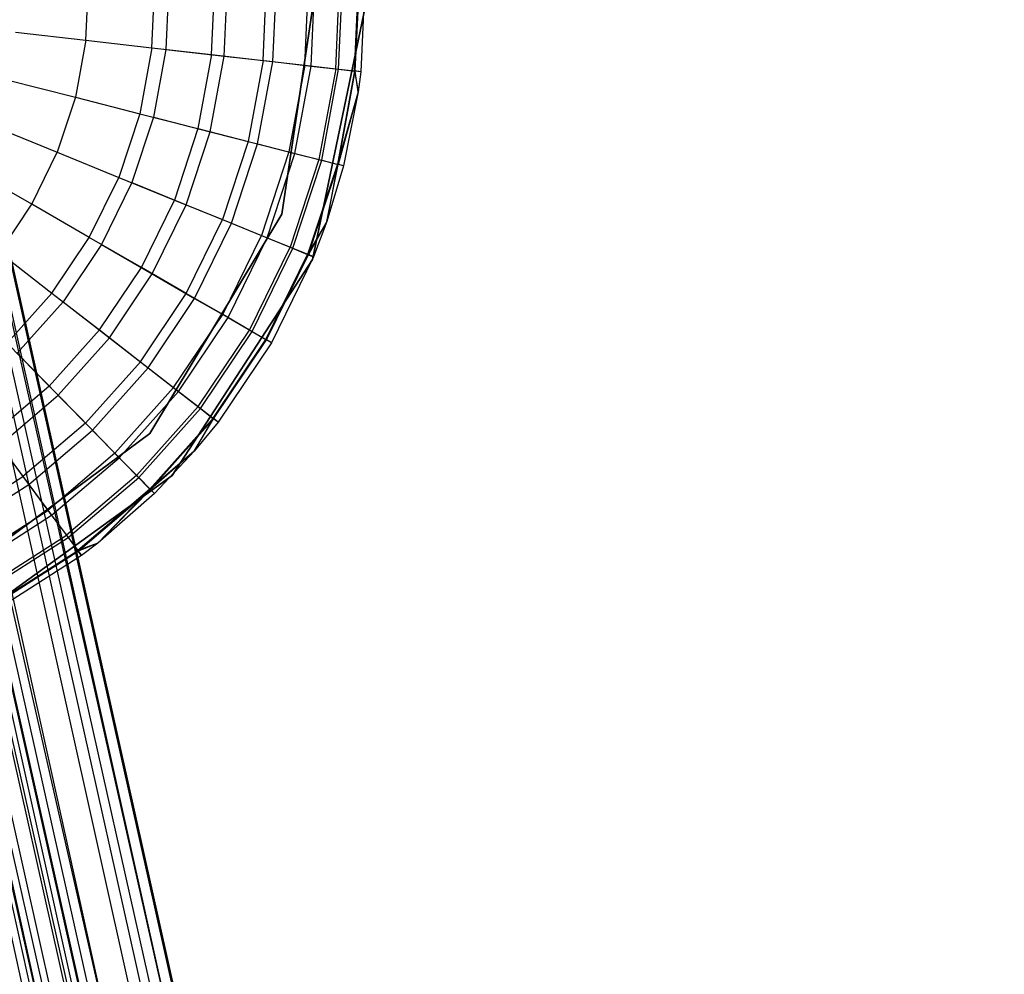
# Model space of a CAD drawing. Extents: x -38.3 to -0.1, y -39.1 to 0.
# Tile 75 of 256: x -16.3 to -15.6, y -31.9 to -31.2. Entities that reach past the tile are written whole.
import ezdxf

# ---------------------------------------------------------------- set-up
doc = ezdxf.new("R2010")
doc.units = 0
doc.header["$MEASUREMENT"] = 0
doc.layers.get('0').update_dxf_attribs({"color": 13, "linetype": 'CONTINUOUS'})

# ---------------------------------------------------------------- blocks, each defined once
blk = doc.blocks.new('ORTO_XII_A_STL')
at = {"color": 0}
for p, q in [((19.91224, 18.60985, 0.98681), (23.64226, 1.87482, 0.91701)), ((23.65335, 1.8773, 1.01054), (19.91224, 18.60985, 0.98681)), ((23.65335, 1.8773, 1.01054), (19.91224, 18.60985, 0.98681)), ((23.65475, 1.87762, 0.98681), (19.91224, 18.60985, 0.98681)), ((23.65475, 1.87762, 0.98681), (19.91224, 18.60985, 0.98681)), ((19.91224, 18.60985, 0.98681), (23.64226, 1.87482, 0.91701)), ((23.64226, 1.87482, 0.91701), (19.89024, 18.60493, 0.89533)), ((23.63274, 1.87269, 0.89533), (19.89024, 18.60493, 0.89533)), ((23.64226, 1.87482, 0.91701), (19.89024, 18.60493, 0.89533)), ((23.63274, 1.87269, 0.89533), (19.89024, 18.60493, 0.89533)), ((23.59003, 1.86314, 0.83947), (19.89024, 18.60493, 0.89533)), ((23.59003, 1.86314, 0.83947), (19.89024, 18.60493, 0.89533)), ((23.62074, 1.87001, 1.09863), (19.89024, 18.60493, 1.07829)), ((23.63274, 1.87269, 1.07829), (19.89024, 18.60493, 1.07829)), ((23.62074, 1.87001, 1.09863), (19.89024, 18.60493, 1.07829)), ((23.63274, 1.87269, 1.07829), (19.89024, 18.60493, 1.07829)), ((23.65335, 1.8773, 1.01054), (19.89024, 18.60493, 1.07829)), ((23.65335, 1.8773, 1.01054), (19.89024, 18.60493, 1.07829)), ((19.85461, 18.59696, 0.98681), (23.59712, 1.86473, 0.98681)), ((23.58171, 1.86128, 0.92277), (19.85461, 18.59696, 0.98681)), ((23.58171, 1.86128, 0.92277), (19.85461, 18.59696, 0.98681)), ((23.58838, 1.86277, 0.93795), (19.85461, 18.59696, 0.98681)), ((23.58838, 1.86277, 0.93795), (19.85461, 18.59696, 0.98681)), ((19.85461, 18.59696, 0.98681), (23.59712, 1.86473, 0.98681)), ((23.59003, 1.86314, 0.83947), (19.82926, 18.59129, 0.82481)), ((23.57177, 1.85906, 0.82481), (19.82926, 18.59129, 0.82481)), ((23.59003, 1.86314, 0.83947), (19.82926, 18.59129, 0.82481)), ((23.57177, 1.85906, 0.82481), (19.82926, 18.59129, 0.82481)), ((23.55192, 1.85462, 1.16111), (19.82926, 18.59129, 1.14882)), ((23.57177, 1.85906, 1.14882), (19.82926, 18.59129, 1.14882)), ((23.55192, 1.85462, 1.16111), (19.82926, 18.59129, 1.14882)), ((23.57177, 1.85906, 1.14882), (19.82926, 18.59129, 1.14882)), ((23.62074, 1.87001, 1.09863), (19.82926, 18.59129, 1.14882)), ((23.62074, 1.87001, 1.09863), (19.82926, 18.59129, 1.14882)), ((23.59712, 1.86473, 0.98681), (19.83921, 18.59351, 1.05085)), ((23.59614, 1.86451, 1.00342), (19.83921, 18.59351, 1.05085)), ((23.59712, 1.86473, 0.98681), (19.83921, 18.59351, 1.05085)), ((23.59614, 1.86451, 1.00342), (19.83921, 18.59351, 1.05085)), ((23.58171, 1.86128, 1.05085), (19.83921, 18.59351, 1.05085)), ((23.58171, 1.86128, 1.05085), (19.83921, 18.59351, 1.05085)), ((23.53903, 1.85173, 0.87341), (19.83921, 18.59351, 0.92277)), ((23.55182, 1.85459, 0.88367), (19.83921, 18.59351, 0.92277)), ((23.53903, 1.85173, 0.87341), (19.83921, 18.59351, 0.92277)), ((23.55182, 1.85459, 0.88367), (19.83921, 18.59351, 0.92277)), ((23.58171, 1.86128, 0.92277), (19.83921, 18.59351, 0.92277)), ((23.58171, 1.86128, 0.92277), (19.83921, 18.59351, 0.92277)), ((23.58171, 1.86128, 1.05085), (19.79653, 18.58397, 1.10021)), ((23.57331, 1.8594, 1.06509), (19.79653, 18.58397, 1.10021)), ((23.58171, 1.86128, 1.05085), (19.79653, 18.58397, 1.10021)), ((23.57331, 1.8594, 1.06509), (19.79653, 18.58397, 1.10021)), ((22.48332, 8.29212, 14.66398), (22.45672, 8.11437, 14.66398)), ((22.45672, 8.11437, 4.03405), (22.48332, 8.29212, 4.03405)), ((22.45672, 8.11437, 4.03405), (22.48332, 8.29212, 4.03405)), ((22.45672, 8.11437, 4.2309), (22.48332, 8.29212, 4.2309)), ((22.45672, 8.11437, 4.2309), (22.48332, 8.29212, 4.2309)), ((22.48332, 8.29212, 14.66398), (22.45672, 8.11437, 14.66398)), ((22.48332, 8.29212, 14.58524), (22.45672, 8.11437, 14.58524)), ((22.48332, 8.29212, 14.58524), (22.45672, 8.11437, 14.58524)), ((22.40737, 8.22621, 16.91773), (22.40977, 8.27892, 16.91773)), ((22.40737, 8.22621, 16.91773), (22.40977, 8.27892, 16.91773)), ((22.41622, 8.22519, 14.73178), (22.41868, 8.27913, 14.73178)), ((22.41622, 8.22519, 14.73178), (22.41868, 8.27913, 14.73178)), ((22.44353, 8.22207, 16.88133), (22.44615, 8.27975, 16.88133)), ((22.44353, 8.22207, 16.88133), (22.44615, 8.27975, 16.88133)), ((22.4503, 8.2213, 14.80334), (22.45297, 8.27991, 14.80334)), ((22.4503, 8.2213, 14.80334), (22.45297, 8.27991, 14.80334)), ((22.47286, 8.21872, 16.83917), (22.47567, 8.28042, 16.83917)), ((22.47286, 8.21872, 16.83917), (22.47567, 8.28042, 16.83917)), ((22.47716, 8.21823, 14.87795), (22.48, 8.28052, 14.87795)), ((22.47716, 8.21823, 14.87795), (22.48, 8.28052, 14.87795)), ((22.49447, 8.21625, 16.79252), (22.49741, 8.28092, 16.79252)), ((22.49447, 8.21625, 16.79252), (22.49741, 8.28092, 16.79252)), ((22.49654, 8.21601, 14.95488), (22.4995, 8.28097, 14.95488)), ((22.49654, 8.21601, 14.95488), (22.4995, 8.28097, 14.95488)), ((22.5077, 8.21474, 16.74281), (22.51073, 8.28122, 16.74281)), ((22.5077, 8.21474, 16.74281), (22.51073, 8.28122, 16.74281)), ((22.50824, 8.21467, 15.03336), (22.51128, 8.28123, 15.03336)), ((22.50824, 8.21467, 15.03336), (22.51128, 8.28123, 15.03336)), ((22.51522, 8.28132, 15.11261), (22.51216, 8.21423, 15.11261)), ((22.51522, 8.28132, 16.69154), (22.51216, 8.21423, 16.69154)), ((22.51522, 8.28132, 15.11261), (22.51216, 8.21423, 15.11261)), ((22.51522, 8.28132, 16.69154), (22.51216, 8.21423, 16.69154)), ((22.31913, 8.23629, 16.969), (22.32098, 8.2769, 16.969)), ((22.31913, 8.23629, 16.969), (22.32098, 8.2769, 16.969)), ((22.36548, 8.231, 16.94725), (22.36762, 8.27796, 16.94725)), ((22.36548, 8.231, 16.94725), (22.36762, 8.27796, 16.94725)), ((22.37746, 8.27819, 14.66398), (22.37526, 8.22988, 14.66398)), ((22.37746, 8.27819, 14.66398), (22.37526, 8.22988, 14.66398)), ((22.51523, 8.25953, 14.66398), (22.47818, 8.08251, 14.66398)), ((22.47818, 8.08251, 4.03405), (22.51523, 8.25953, 4.03405)), ((22.51523, 8.25953, 14.66398), (22.47818, 8.08251, 14.66398)), ((22.47818, 8.08251, 4.03405), (22.51523, 8.25953, 4.03405)), ((22.26974, 8.24194, 16.98232), (22.31913, 8.23629, 16.969)), ((22.26974, 8.24194, 16.98232), (22.31913, 8.23629, 16.969)), ((22.31913, 8.23629, 16.969), (22.31177, 8.19632, 16.969)), ((22.31913, 8.23629, 16.969), (22.31177, 8.19632, 16.969)), ((22.31913, 8.23629, 16.969), (22.36548, 8.231, 16.94725)), ((22.31913, 8.23629, 16.969), (22.36548, 8.231, 16.94725)), ((22.36548, 8.231, 16.94725), (22.35696, 8.18475, 16.94725)), ((22.36548, 8.231, 16.94725), (22.35696, 8.18475, 16.94725)), ((22.36548, 8.231, 16.94725), (22.40737, 8.22621, 16.91773)), ((22.36548, 8.231, 16.94725), (22.40737, 8.22621, 16.91773)), ((22.37526, 8.22988, 14.66398), (22.3665, 8.18232, 14.66398)), ((22.37526, 8.22988, 14.66398), (22.3665, 8.18232, 14.66398)), ((22.37526, 8.22988, 14.66398), (22.41622, 8.22519, 14.73178)), ((22.37526, 8.22988, 14.66398), (22.41622, 8.22519, 14.73178)), ((22.40737, 8.22621, 16.91773), (22.39781, 8.17431, 16.91773)), ((22.40737, 8.22621, 16.91773), (22.39781, 8.17431, 16.91773)), ((22.40644, 8.1721, 14.73178), (22.41622, 8.22519, 14.73178)), ((22.40644, 8.1721, 14.73178), (22.41622, 8.22519, 14.73178)), ((22.40737, 8.22621, 16.91773), (22.44353, 8.22207, 16.88133)), ((22.40737, 8.22621, 16.91773), (22.44353, 8.22207, 16.88133)), ((22.41622, 8.22519, 14.73178), (22.4503, 8.2213, 14.80334)), ((22.41622, 8.22519, 14.73178), (22.4503, 8.2213, 14.80334)), ((22.44353, 8.22207, 16.88133), (22.43307, 8.16529, 16.88133)), ((22.44353, 8.22207, 16.88133), (22.43307, 8.16529, 16.88133)), ((22.43967, 8.1636, 14.80334), (22.4503, 8.2213, 14.80334)), ((22.43967, 8.1636, 14.80334), (22.4503, 8.2213, 14.80334)), ((22.44353, 8.22207, 16.88133), (22.47286, 8.21872, 16.83917)), ((22.44353, 8.22207, 16.88133), (22.47286, 8.21872, 16.83917)), ((22.4503, 8.2213, 14.80334), (22.47716, 8.21823, 14.87795)), ((22.4503, 8.2213, 14.80334), (22.47716, 8.21823, 14.87795)), ((22.47286, 8.21872, 16.83917), (22.46167, 8.15797, 16.83917)), ((22.47286, 8.21872, 16.83917), (22.46167, 8.15797, 16.83917)), ((22.46587, 8.1569, 14.87795), (22.47716, 8.21823, 14.87795)), ((22.46587, 8.1569, 14.87795), (22.47716, 8.21823, 14.87795)), ((22.47286, 8.21872, 16.83917), (22.49447, 8.21625, 16.79252)), ((22.47286, 8.21872, 16.83917), (22.49447, 8.21625, 16.79252)), ((22.47716, 8.21823, 14.87795), (22.49654, 8.21601, 14.95488)), ((22.47716, 8.21823, 14.87795), (22.49654, 8.21601, 14.95488)), ((22.49447, 8.21625, 16.79252), (22.48274, 8.15258, 16.79252)), ((22.49447, 8.21625, 16.79252), (22.48274, 8.15258, 16.79252)), ((22.48477, 8.15207, 14.95488), (22.49654, 8.21601, 14.95488)), ((22.48477, 8.15207, 14.95488), (22.49654, 8.21601, 14.95488)), ((22.49447, 8.21625, 16.79252), (22.5077, 8.21474, 16.74281)), ((22.49447, 8.21625, 16.79252), (22.5077, 8.21474, 16.74281)), ((22.5077, 8.21474, 16.74281), (22.49565, 8.14928, 16.74281)), ((22.5077, 8.21474, 16.74281), (22.49565, 8.14928, 16.74281)), ((22.49618, 8.14915, 15.03336), (22.50824, 8.21467, 15.03336)), ((22.49618, 8.14915, 15.03336), (22.50824, 8.21467, 15.03336)), ((22.49654, 8.21601, 14.95488), (22.50824, 8.21467, 15.03336)), ((22.49654, 8.21601, 14.95488), (22.50824, 8.21467, 15.03336)), ((22.51216, 8.21423, 16.69154), (22.5077, 8.21474, 16.74281)), ((22.5077, 8.21474, 16.74281), (22.51034, 8.20009, 16.69154)), ((22.51216, 8.21423, 16.69154), (22.5077, 8.21474, 16.74281)), ((22.5077, 8.21474, 16.74281), (22.51034, 8.20009, 16.69154)), ((22.51216, 8.21423, 15.11261), (22.50824, 8.21467, 15.03336)), ((22.51216, 8.21423, 15.11261), (22.50824, 8.21467, 15.03336)), ((22.51034, 8.20009, 15.11261), (22.50824, 8.21467, 15.03336)), ((22.51034, 8.20009, 15.11261), (22.50824, 8.21467, 15.03336)), ((22.51216, 8.21423, 15.11261), (22.51034, 8.20009, 15.11261)), ((22.51216, 8.21423, 16.69154), (22.51034, 8.20009, 16.69154)), ((22.51216, 8.21423, 15.11261), (22.51034, 8.20009, 15.11261)), ((22.51216, 8.21423, 16.69154), (22.51034, 8.20009, 16.69154)), ((22.51216, 8.21423, 16.69154), (22.51216, 8.21423, 15.11261)), ((22.51216, 8.21423, 16.69154), (22.51216, 8.21423, 15.11261)), ((22.2636, 8.20863, 16.98232), (22.31177, 8.19632, 16.969)), ((22.2636, 8.20863, 16.98232), (22.31177, 8.19632, 16.969)), ((22.31177, 8.19632, 16.969), (22.29903, 8.15771, 16.969)), ((22.31177, 8.19632, 16.969), (22.29903, 8.15771, 16.969)), ((22.31177, 8.19632, 16.969), (22.35696, 8.18475, 16.94725)), ((22.31177, 8.19632, 16.969), (22.35696, 8.18475, 16.94725)), ((22.51034, 8.20009, 16.69154), (22.49565, 8.14928, 16.74281)), ((22.51034, 8.20009, 16.69154), (22.49565, 8.14928, 16.74281)), ((22.51034, 8.20009, 15.11261), (22.49618, 8.14915, 15.03336)), ((22.51034, 8.20009, 15.11261), (22.49618, 8.14915, 15.03336)), ((22.51034, 8.20009, 15.11261), (22.49999, 8.14817, 15.11261)), ((22.51034, 8.20009, 16.69154), (22.49999, 8.14817, 16.69154)), ((22.51034, 8.20009, 15.11261), (22.49999, 8.14817, 15.11261)), ((22.51034, 8.20009, 16.69154), (22.49999, 8.14817, 16.69154)), ((22.51034, 8.20009, 16.69154), (22.51034, 8.20009, 15.11261)), ((22.51034, 8.20009, 16.69154), (22.51034, 8.20009, 15.11261)), ((22.35696, 8.18475, 16.94725), (22.34223, 8.14011, 16.94725)), ((22.35696, 8.18475, 16.94725), (22.34223, 8.14011, 16.94725)), ((22.3665, 8.18232, 14.66398), (22.35134, 8.13639, 14.66398)), ((22.3665, 8.18232, 14.66398), (22.35134, 8.13639, 14.66398)), ((22.35696, 8.18475, 16.94725), (22.39781, 8.17431, 16.91773)), ((22.35696, 8.18475, 16.94725), (22.39781, 8.17431, 16.91773)), ((22.3665, 8.18232, 14.66398), (22.40644, 8.1721, 14.73178)), ((22.3665, 8.18232, 14.66398), (22.40644, 8.1721, 14.73178)), ((22.25299, 8.17647, 16.98232), (22.29903, 8.15771, 16.969)), ((22.25299, 8.17647, 16.98232), (22.29903, 8.15771, 16.969)), ((22.39781, 8.17431, 16.91773), (22.38127, 8.12419, 16.91773)), ((22.39781, 8.17431, 16.91773), (22.38127, 8.12419, 16.91773)), ((22.38952, 8.12083, 14.73178), (22.40644, 8.1721, 14.73178)), ((22.38952, 8.12083, 14.73178), (22.40644, 8.1721, 14.73178)), ((22.39781, 8.17431, 16.91773), (22.43307, 8.16529, 16.88133)), ((22.39781, 8.17431, 16.91773), (22.43307, 8.16529, 16.88133)), ((22.40644, 8.1721, 14.73178), (22.43967, 8.1636, 14.80334)), ((22.40644, 8.1721, 14.73178), (22.43967, 8.1636, 14.80334)), ((22.43307, 8.16529, 16.88133), (22.41498, 8.11046, 16.88133)), ((22.43307, 8.16529, 16.88133), (22.41498, 8.11046, 16.88133)), ((22.42129, 8.10788, 14.80334), (22.43967, 8.1636, 14.80334)), ((22.42129, 8.10788, 14.80334), (22.43967, 8.1636, 14.80334)), ((22.43307, 8.16529, 16.88133), (22.46167, 8.15797, 16.83917)), ((22.43307, 8.16529, 16.88133), (22.46167, 8.15797, 16.83917)), ((22.43967, 8.1636, 14.80334), (22.46587, 8.1569, 14.87795)), ((22.43967, 8.1636, 14.80334), (22.46587, 8.1569, 14.87795)), ((22.28116, 8.1212, 16.969), (22.29903, 8.15771, 16.969)), ((22.28116, 8.1212, 16.969), (22.29903, 8.15771, 16.969)), ((22.29903, 8.15771, 16.969), (22.34223, 8.14011, 16.94725)), ((22.29903, 8.15771, 16.969), (22.34223, 8.14011, 16.94725)), ((22.46167, 8.15797, 16.83917), (22.44231, 8.09931, 16.83917)), ((22.46167, 8.15797, 16.83917), (22.44231, 8.09931, 16.83917)), ((22.44633, 8.09768, 14.87795), (22.46587, 8.1569, 14.87795)), ((22.44633, 8.09768, 14.87795), (22.46587, 8.1569, 14.87795)), ((22.46167, 8.15797, 16.83917), (22.48274, 8.15258, 16.79252)), ((22.46167, 8.15797, 16.83917), (22.48274, 8.15258, 16.79252)), ((22.46587, 8.1569, 14.87795), (22.48477, 8.15207, 14.95488)), ((22.46587, 8.1569, 14.87795), (22.48477, 8.15207, 14.95488)), ((22.48274, 8.15258, 16.79252), (22.46246, 8.09111, 16.79252)), ((22.48274, 8.15258, 16.79252), (22.46246, 8.09111, 16.79252)), ((22.46439, 8.09032, 14.95488), (22.48477, 8.15207, 14.95488)), ((22.46439, 8.09032, 14.95488), (22.48477, 8.15207, 14.95488)), ((22.49565, 8.14928, 16.74281), (22.47479, 8.08608, 16.74281)), ((22.49565, 8.14928, 16.74281), (22.47479, 8.08608, 16.74281)), ((22.4753, 8.08587, 15.03336), (22.49618, 8.14915, 15.03336)), ((22.4753, 8.08587, 15.03336), (22.49618, 8.14915, 15.03336)), ((22.48274, 8.15258, 16.79252), (22.49565, 8.14928, 16.74281)), ((22.48274, 8.15258, 16.79252), (22.49565, 8.14928, 16.74281)), ((22.48477, 8.15207, 14.95488), (22.49618, 8.14915, 15.03336)), ((22.48477, 8.15207, 14.95488), (22.49618, 8.14915, 15.03336)), ((22.49565, 8.14928, 16.74281), (22.48828, 8.10916, 16.69154)), ((22.49565, 8.14928, 16.74281), (22.48828, 8.10916, 16.69154)), ((22.48828, 8.10916, 15.11261), (22.49618, 8.14915, 15.03336)), ((22.48828, 8.10916, 15.11261), (22.49618, 8.14915, 15.03336)), ((22.49999, 8.14817, 15.11261), (22.48828, 8.10916, 15.11261)), ((22.49999, 8.14817, 16.69154), (22.48828, 8.10916, 16.69154)), ((22.49999, 8.14817, 15.11261), (22.48828, 8.10916, 15.11261)), ((22.49999, 8.14817, 16.69154), (22.48828, 8.10916, 16.69154)), ((22.49999, 8.14817, 16.69154), (22.49565, 8.14928, 16.74281)), ((22.49999, 8.14817, 16.69154), (22.49565, 8.14928, 16.74281)), ((22.49999, 8.14817, 15.11261), (22.49618, 8.14915, 15.03336)), ((22.49999, 8.14817, 15.11261), (22.49618, 8.14915, 15.03336)), ((22.49999, 8.14817, 16.69154), (22.49999, 8.14817, 15.11261)), ((22.49999, 8.14817, 16.69154), (22.49999, 8.14817, 15.11261)), ((22.28116, 8.1212, 16.969), (22.2381, 8.14606, 16.98232)), ((22.28116, 8.1212, 16.969), (22.2381, 8.14606, 16.98232)), ((22.32155, 8.09788, 16.94725), (22.34223, 8.14011, 16.94725)), ((22.32155, 8.09788, 16.94725), (22.34223, 8.14011, 16.94725)), ((22.35134, 8.13639, 14.66398), (22.33008, 8.09296, 14.66398)), ((22.35134, 8.13639, 14.66398), (22.33008, 8.09296, 14.66398)), ((22.34223, 8.14011, 16.94725), (22.38127, 8.12419, 16.91773)), ((22.34223, 8.14011, 16.94725), (22.38127, 8.12419, 16.91773)), ((22.35134, 8.13639, 14.66398), (22.38952, 8.12083, 14.73178)), ((22.35134, 8.13639, 14.66398), (22.38952, 8.12083, 14.73178)), ((22.25847, 8.08747, 16.969), (22.28116, 8.1212, 16.969)), ((22.25847, 8.08747, 16.969), (22.28116, 8.1212, 16.969)), ((22.32155, 8.09788, 16.94725), (22.28116, 8.1212, 16.969)), ((22.32155, 8.09788, 16.94725), (22.28116, 8.1212, 16.969)), ((22.35807, 8.0768, 16.91773), (22.38127, 8.12419, 16.91773)), ((22.35807, 8.0768, 16.91773), (22.38127, 8.12419, 16.91773)), ((22.36578, 8.07234, 14.73178), (22.38952, 8.12083, 14.73178)), ((22.36578, 8.07234, 14.73178), (22.38952, 8.12083, 14.73178)), ((22.38127, 8.12419, 16.91773), (22.41498, 8.11046, 16.88133)), ((22.38127, 8.12419, 16.91773), (22.41498, 8.11046, 16.88133)), ((22.38952, 8.12083, 14.73178), (22.42129, 8.10788, 14.80334)), ((22.38952, 8.12083, 14.73178), (22.42129, 8.10788, 14.80334)), ((22.45672, 8.11437, 14.66398), (22.36411, 7.96033, 14.66398)), ((22.36411, 7.96033, 4.03405), (22.45672, 8.11437, 4.03405)), ((22.36411, 7.96033, 4.03405), (22.45672, 8.11437, 4.03405)), ((22.36411, 7.96033, 4.2309), (22.45672, 8.11437, 4.2309)), ((22.36411, 7.96033, 4.2309), (22.45672, 8.11437, 4.2309)), ((22.45672, 8.11437, 14.66398), (22.36411, 7.96033, 14.66398)), ((22.45672, 8.11437, 14.58524), (22.36411, 7.96033, 14.58524)), ((22.45672, 8.11437, 14.58524), (22.36411, 7.96033, 14.58524)), ((22.45672, 8.11437, 4.03405), (22.45672, 8.11437, 4.2309)), ((22.45672, 8.11437, 4.03405), (22.45672, 8.11437, 4.2309)), ((22.45672, 8.11437, 14.66398), (22.45672, 8.11437, 14.58524)), ((22.45672, 8.11437, 14.66398), (22.45672, 8.11437, 14.58524)), ((22.38958, 8.0586, 16.88133), (22.41498, 8.11046, 16.88133)), ((22.38958, 8.0586, 16.88133), (22.41498, 8.11046, 16.88133)), ((22.39549, 8.05519, 14.80334), (22.42129, 8.10788, 14.80334)), ((22.39549, 8.05519, 14.80334), (22.42129, 8.10788, 14.80334)), ((22.41498, 8.11046, 16.88133), (22.44231, 8.09931, 16.83917)), ((22.41498, 8.11046, 16.88133), (22.44231, 8.09931, 16.83917)), ((22.42129, 8.10788, 14.80334), (22.44633, 8.09768, 14.87795)), ((22.42129, 8.10788, 14.80334), (22.44633, 8.09768, 14.87795)), ((22.48828, 8.10916, 16.69154), (22.47479, 8.08608, 16.74281)), ((22.48828, 8.10916, 16.69154), (22.47479, 8.08608, 16.74281)), ((22.48828, 8.10916, 15.11261), (22.4753, 8.08587, 15.03336)), ((22.48828, 8.10916, 15.11261), (22.4753, 8.08587, 15.03336)), ((22.48828, 8.10916, 15.11261), (22.47895, 8.08438, 15.11261)), ((22.48828, 8.10916, 16.69154), (22.47895, 8.08438, 16.69154)), ((22.48828, 8.10916, 15.11261), (22.47895, 8.08438, 15.11261)), ((22.48828, 8.10916, 16.69154), (22.47895, 8.08438, 16.69154)), ((22.48828, 8.10916, 16.69154), (22.48828, 8.10916, 15.11261)), ((22.48828, 8.10916, 16.69154), (22.48828, 8.10916, 15.11261)), ((22.41515, 8.04384, 16.83917), (22.44231, 8.09931, 16.83917)), ((22.41515, 8.04384, 16.83917), (22.44231, 8.09931, 16.83917)), ((22.44231, 8.09931, 16.83917), (22.46246, 8.09111, 16.79252)), ((22.44231, 8.09931, 16.83917), (22.46246, 8.09111, 16.79252)), ((22.29532, 8.05886, 16.94725), (22.32155, 8.09788, 16.94725)), ((22.29532, 8.05886, 16.94725), (22.32155, 8.09788, 16.94725)), ((22.33008, 8.09296, 14.66398), (22.30309, 8.05282, 14.66398)), ((22.33008, 8.09296, 14.66398), (22.30309, 8.05282, 14.66398)), ((22.35807, 8.0768, 16.91773), (22.32155, 8.09788, 16.94725)), ((22.35807, 8.0768, 16.91773), (22.32155, 8.09788, 16.94725)), ((22.33008, 8.09296, 14.66398), (22.36578, 8.07234, 14.73178)), ((22.33008, 8.09296, 14.66398), (22.36578, 8.07234, 14.73178)), ((22.4189, 8.04167, 14.87795), (22.44633, 8.09768, 14.87795)), ((22.4189, 8.04167, 14.87795), (22.44633, 8.09768, 14.87795)), ((22.44633, 8.09768, 14.87795), (22.46439, 8.09032, 14.95488)), ((22.44633, 8.09768, 14.87795), (22.46439, 8.09032, 14.95488)), ((22.25847, 8.08747, 16.969), (22.29532, 8.05886, 16.94725)), ((22.25847, 8.08747, 16.969), (22.29532, 8.05886, 16.94725)), ((22.43399, 8.03296, 16.79252), (22.46246, 8.09111, 16.79252)), ((22.43399, 8.03296, 16.79252), (22.46246, 8.09111, 16.79252)), ((22.4358, 8.03192, 14.95488), (22.46439, 8.09032, 14.95488)), ((22.4358, 8.03192, 14.95488), (22.46439, 8.09032, 14.95488)), ((22.44553, 8.0263, 16.74281), (22.47479, 8.08608, 16.74281)), ((22.44553, 8.0263, 16.74281), (22.47479, 8.08608, 16.74281)), ((22.446, 8.02603, 15.03336), (22.4753, 8.08587, 15.03336)), ((22.446, 8.02603, 15.03336), (22.4753, 8.08587, 15.03336)), ((22.46246, 8.09111, 16.79252), (22.47479, 8.08608, 16.74281)), ((22.46246, 8.09111, 16.79252), (22.47479, 8.08608, 16.74281)), ((22.46439, 8.09032, 14.95488), (22.4753, 8.08587, 15.03336)), ((22.46439, 8.09032, 14.95488), (22.4753, 8.08587, 15.03336)), ((22.47479, 8.08608, 16.74281), (22.47895, 8.08438, 16.69154)), ((22.47479, 8.08608, 16.74281), (22.47895, 8.08438, 16.69154)), ((22.47895, 8.08438, 15.11261), (22.4753, 8.08587, 15.03336)), ((22.47895, 8.08438, 15.11261), (22.4753, 8.08587, 15.03336)), ((22.47818, 8.08251, 14.66398), (22.37968, 7.93083, 14.66398)), ((22.37968, 7.93083, 4.03405), (22.47818, 8.08251, 4.03405)), ((22.47818, 8.08251, 14.66398), (22.37968, 7.93083, 14.66398)), ((22.37968, 7.93083, 4.03405), (22.47818, 8.08251, 4.03405)), ((22.47895, 8.08438, 15.11261), (22.44941, 8.02406, 15.11261)), ((22.47895, 8.08438, 16.69154), (22.44941, 8.02406, 16.69154)), ((22.47895, 8.08438, 15.11261), (22.44941, 8.02406, 15.11261)), ((22.47895, 8.08438, 16.69154), (22.44941, 8.02406, 16.69154)), ((22.47818, 8.08251, 14.66398), (22.47818, 8.08251, 4.03405)), ((22.47818, 8.08251, 14.66398), (22.47818, 8.08251, 4.03405)), ((22.47895, 8.08438, 15.11261), (22.47895, 8.08438, 16.69154)), ((22.47895, 8.08438, 15.11261), (22.47895, 8.08438, 16.69154)), ((22.32862, 8.033, 16.91773), (22.35807, 8.0768, 16.91773)), ((22.32862, 8.033, 16.91773), (22.35807, 8.0768, 16.91773)), ((22.33566, 8.02754, 14.73178), (22.36578, 8.07234, 14.73178)), ((22.33566, 8.02754, 14.73178), (22.36578, 8.07234, 14.73178)), ((22.38958, 8.0586, 16.88133), (22.35807, 8.0768, 16.91773)), ((22.38958, 8.0586, 16.88133), (22.35807, 8.0768, 16.91773)), ((22.36578, 8.07234, 14.73178), (22.39549, 8.05519, 14.80334)), ((22.36578, 8.07234, 14.73178), (22.39549, 8.05519, 14.80334)), ((22.29532, 8.05886, 16.94725), (22.26402, 8.02378, 16.94725)), ((22.29532, 8.05886, 16.94725), (22.26402, 8.02378, 16.94725)), ((22.29532, 8.05886, 16.94725), (22.32862, 8.033, 16.91773)), ((22.29532, 8.05886, 16.94725), (22.32862, 8.033, 16.91773)), ((22.35737, 8.01068, 16.88133), (22.38958, 8.0586, 16.88133)), ((22.35737, 8.01068, 16.88133), (22.38958, 8.0586, 16.88133)), ((22.41515, 8.04384, 16.83917), (22.38958, 8.0586, 16.88133)), ((22.41515, 8.04384, 16.83917), (22.38958, 8.0586, 16.88133)), ((22.30309, 8.05282, 14.66398), (22.2709, 8.01674, 14.66398)), ((22.30309, 8.05282, 14.66398), (22.2709, 8.01674, 14.66398)), ((22.30309, 8.05282, 14.66398), (22.33566, 8.02754, 14.73178)), ((22.30309, 8.05282, 14.66398), (22.33566, 8.02754, 14.73178)), ((22.36276, 8.0065, 14.80334), (22.39549, 8.05519, 14.80334)), ((22.36276, 8.0065, 14.80334), (22.39549, 8.05519, 14.80334)), ((22.39549, 8.05519, 14.80334), (22.4189, 8.04167, 14.87795)), ((22.39549, 8.05519, 14.80334), (22.4189, 8.04167, 14.87795)), ((22.38069, 7.99258, 16.83917), (22.41515, 8.04384, 16.83917)), ((22.38069, 7.99258, 16.83917), (22.41515, 8.04384, 16.83917)), ((22.43399, 8.03296, 16.79252), (22.41515, 8.04384, 16.83917)), ((22.43399, 8.03296, 16.79252), (22.41515, 8.04384, 16.83917)), ((22.38411, 7.98992, 14.87795), (22.4189, 8.04167, 14.87795)), ((22.38411, 7.98992, 14.87795), (22.4189, 8.04167, 14.87795)), ((22.4189, 8.04167, 14.87795), (22.4358, 8.03192, 14.95488)), ((22.4189, 8.04167, 14.87795), (22.4358, 8.03192, 14.95488)), ((22.32862, 8.033, 16.91773), (22.29349, 7.99362, 16.91773)), ((22.32862, 8.033, 16.91773), (22.29349, 7.99362, 16.91773)), ((22.32862, 8.033, 16.91773), (22.35737, 8.01068, 16.88133)), ((22.32862, 8.033, 16.91773), (22.35737, 8.01068, 16.88133)), ((22.39787, 7.97924, 16.79252), (22.43399, 8.03296, 16.79252)), ((22.39787, 7.97924, 16.79252), (22.43399, 8.03296, 16.79252)), ((22.39952, 7.97796, 14.95488), (22.4358, 8.03192, 14.95488)), ((22.39952, 7.97796, 14.95488), (22.4358, 8.03192, 14.95488)), ((22.44553, 8.0263, 16.74281), (22.43399, 8.03296, 16.79252)), ((22.44553, 8.0263, 16.74281), (22.43399, 8.03296, 16.79252)), ((22.4358, 8.03192, 14.95488), (22.446, 8.02603, 15.03336)), ((22.4358, 8.03192, 14.95488), (22.446, 8.02603, 15.03336)), ((22.26402, 8.02378, 16.94725), (22.29349, 7.99362, 16.91773)), ((22.26402, 8.02378, 16.94725), (22.29349, 7.99362, 16.91773)), ((22.29972, 7.98725, 14.73178), (22.33566, 8.02754, 14.73178)), ((22.29972, 7.98725, 14.73178), (22.33566, 8.02754, 14.73178)), ((22.33566, 8.02754, 14.73178), (22.36276, 8.0065, 14.80334)), ((22.33566, 8.02754, 14.73178), (22.36276, 8.0065, 14.80334)), ((22.40839, 7.97107, 16.74281), (22.44553, 8.0263, 16.74281)), ((22.40839, 7.97107, 16.74281), (22.44553, 8.0263, 16.74281)), ((22.40882, 7.97073, 15.03336), (22.446, 8.02603, 15.03336)), ((22.40882, 7.97073, 15.03336), (22.446, 8.02603, 15.03336)), ((22.44941, 8.02406, 15.11261), (22.41194, 7.96832, 15.11261)), ((22.44941, 8.02406, 16.69154), (22.41194, 7.96832, 16.69154)), ((22.44941, 8.02406, 15.11261), (22.41194, 7.96832, 15.11261)), ((22.44941, 8.02406, 16.69154), (22.41194, 7.96832, 16.69154)), ((22.44941, 8.02406, 16.69154), (22.44553, 8.0263, 16.74281)), ((22.44941, 8.02406, 16.69154), (22.44553, 8.0263, 16.74281)), ((22.44941, 8.02406, 15.11261), (22.446, 8.02603, 15.03336)), ((22.44941, 8.02406, 15.11261), (22.446, 8.02603, 15.03336)), ((22.44941, 8.02406, 16.69154), (22.44941, 8.02406, 15.11261)), ((22.44941, 8.02406, 16.69154), (22.44941, 8.02406, 15.11261)), ((22.2709, 8.01674, 14.66398), (22.29972, 7.98725, 14.73178)), ((22.2709, 8.01674, 14.66398), (22.29972, 7.98725, 14.73178)), ((22.35737, 8.01068, 16.88133), (22.31893, 7.9676, 16.88133)), ((22.35737, 8.01068, 16.88133), (22.31893, 7.9676, 16.88133)), ((22.35737, 8.01068, 16.88133), (22.38069, 7.99258, 16.83917)), ((22.35737, 8.01068, 16.88133), (22.38069, 7.99258, 16.83917)), ((22.3237, 7.96272, 14.80334), (22.36276, 8.0065, 14.80334)), ((22.3237, 7.96272, 14.80334), (22.36276, 8.0065, 14.80334)), ((22.36276, 8.0065, 14.80334), (22.38411, 7.98992, 14.87795)), ((22.36276, 8.0065, 14.80334), (22.38411, 7.98992, 14.87795)), ((22.29349, 7.99362, 16.91773), (22.25332, 7.9594, 16.91773)), ((22.29349, 7.99362, 16.91773), (22.25332, 7.9594, 16.91773)), ((22.29349, 7.99362, 16.91773), (22.31893, 7.9676, 16.88133)), ((22.29349, 7.99362, 16.91773), (22.31893, 7.9676, 16.88133)), ((22.38069, 7.99258, 16.83917), (22.33957, 7.94649, 16.83917)), ((22.38069, 7.99258, 16.83917), (22.33957, 7.94649, 16.83917)), ((22.3426, 7.94339, 14.87795), (22.38411, 7.98992, 14.87795)), ((22.3426, 7.94339, 14.87795), (22.38411, 7.98992, 14.87795)), ((22.38069, 7.99258, 16.83917), (22.39787, 7.97924, 16.79252)), ((22.38069, 7.99258, 16.83917), (22.39787, 7.97924, 16.79252)), ((22.38411, 7.98992, 14.87795), (22.39952, 7.97796, 14.95488)), ((22.38411, 7.98992, 14.87795), (22.39952, 7.97796, 14.95488)), ((22.25863, 7.95224, 14.73178), (22.29972, 7.98725, 14.73178)), ((22.25863, 7.95224, 14.73178), (22.29972, 7.98725, 14.73178)), ((22.29972, 7.98725, 14.73178), (22.3237, 7.96272, 14.80334)), ((22.29972, 7.98725, 14.73178), (22.3237, 7.96272, 14.80334)), ((22.39787, 7.97924, 16.79252), (22.35477, 7.93093, 16.79252)), ((22.39787, 7.97924, 16.79252), (22.35477, 7.93093, 16.79252)), ((22.35623, 7.92944, 14.95488), (22.39952, 7.97796, 14.95488)), ((22.35623, 7.92944, 14.95488), (22.39952, 7.97796, 14.95488)), ((22.39787, 7.97924, 16.79252), (22.40839, 7.97107, 16.74281)), ((22.39787, 7.97924, 16.79252), (22.40839, 7.97107, 16.74281)), ((22.39952, 7.97796, 14.95488), (22.40882, 7.97073, 15.03336)), ((22.39952, 7.97796, 14.95488), (22.40882, 7.97073, 15.03336)), ((22.31893, 7.9676, 16.88133), (22.27498, 7.93015, 16.88133)), ((22.31893, 7.9676, 16.88133), (22.27498, 7.93015, 16.88133)), ((22.31893, 7.9676, 16.88133), (22.33957, 7.94649, 16.83917)), ((22.31893, 7.9676, 16.88133), (22.33957, 7.94649, 16.83917)), ((22.40839, 7.97107, 16.74281), (22.36408, 7.92141, 16.74281)), ((22.40839, 7.97107, 16.74281), (22.36408, 7.92141, 16.74281)), ((22.36447, 7.92102, 15.03336), (22.40882, 7.97073, 15.03336)), ((22.36447, 7.92102, 15.03336), (22.40882, 7.97073, 15.03336)), ((22.40839, 7.97107, 16.74281), (22.39514, 7.94785, 16.69154)), ((22.40839, 7.97107, 16.74281), (22.39514, 7.94785, 16.69154)), ((22.39514, 7.94785, 15.11261), (22.40882, 7.97073, 15.03336)), ((22.39514, 7.94785, 15.11261), (22.40882, 7.97073, 15.03336)), ((22.41194, 7.96832, 15.11261), (22.39514, 7.94785, 15.11261)), ((22.41194, 7.96832, 16.69154), (22.39514, 7.94785, 16.69154)), ((22.41194, 7.96832, 15.11261), (22.39514, 7.94785, 15.11261)), ((22.41194, 7.96832, 16.69154), (22.39514, 7.94785, 16.69154)), ((22.41194, 7.96832, 16.69154), (22.40839, 7.97107, 16.74281)), ((22.41194, 7.96832, 16.69154), (22.40839, 7.97107, 16.74281)), ((22.41194, 7.96832, 15.11261), (22.40882, 7.97073, 15.03336)), ((22.41194, 7.96832, 15.11261), (22.40882, 7.97073, 15.03336)), ((22.41194, 7.96832, 16.69154), (22.41194, 7.96832, 15.11261)), ((22.41194, 7.96832, 16.69154), (22.41194, 7.96832, 15.11261)), ((22.27904, 7.92467, 14.80334), (22.3237, 7.96272, 14.80334)), ((22.27904, 7.92467, 14.80334), (22.3237, 7.96272, 14.80334)), ((22.3237, 7.96272, 14.80334), (22.3426, 7.94339, 14.87795)), ((22.3237, 7.96272, 14.80334), (22.3426, 7.94339, 14.87795)), ((22.36411, 7.96033, 14.66398), (22.21961, 7.85346, 14.66398)), ((22.21961, 7.85346, 4.03405), (22.36411, 7.96033, 4.03405)), ((22.21961, 7.85346, 4.03405), (22.36411, 7.96033, 4.03405)), ((22.21961, 7.85346, 4.2309), (22.36411, 7.96033, 4.2309)), ((22.21961, 7.85346, 4.2309), (22.36411, 7.96033, 4.2309)), ((22.36411, 7.96033, 14.66398), (22.21961, 7.85346, 14.66398)), ((22.36411, 7.96033, 14.58524), (22.21961, 7.85346, 14.58524)), ((22.36411, 7.96033, 14.58524), (22.21961, 7.85346, 14.58524)), ((22.25332, 7.9594, 16.91773), (22.27498, 7.93015, 16.88133)), ((22.25332, 7.9594, 16.91773), (22.27498, 7.93015, 16.88133)), ((22.36411, 7.96033, 4.03405), (22.36411, 7.96033, 4.2309)), ((22.36411, 7.96033, 4.03405), (22.36411, 7.96033, 4.2309)), ((22.36411, 7.96033, 14.66398), (22.36411, 7.96033, 14.58524)), ((22.36411, 7.96033, 14.66398), (22.36411, 7.96033, 14.58524)), ((22.25863, 7.95224, 14.73178), (22.27904, 7.92467, 14.80334)), ((22.25863, 7.95224, 14.73178), (22.27904, 7.92467, 14.80334)), ((22.39514, 7.94785, 16.69154), (22.36408, 7.92141, 16.74281)), ((22.39514, 7.94785, 16.69154), (22.36408, 7.92141, 16.74281)), ((22.39514, 7.94785, 15.11261), (22.36447, 7.92102, 15.03336)), ((22.39514, 7.94785, 15.11261), (22.36447, 7.92102, 15.03336)), ((22.39514, 7.94785, 15.11261), (22.36722, 7.9182, 15.11261)), ((22.39514, 7.94785, 16.69154), (22.36722, 7.9182, 16.69154)), ((22.39514, 7.94785, 15.11261), (22.36722, 7.9182, 15.11261)), ((22.39514, 7.94785, 16.69154), (22.36722, 7.9182, 16.69154)), ((22.39514, 7.94785, 16.69154), (22.39514, 7.94785, 15.11261)), ((22.39514, 7.94785, 16.69154), (22.39514, 7.94785, 15.11261)), ((22.33957, 7.94649, 16.83917), (22.29255, 7.90643, 16.83917)), ((22.33957, 7.94649, 16.83917), (22.29255, 7.90643, 16.83917)), ((22.29513, 7.90294, 14.87795), (22.3426, 7.94339, 14.87795)), ((22.29513, 7.90294, 14.87795), (22.3426, 7.94339, 14.87795)), ((22.33957, 7.94649, 16.83917), (22.35477, 7.93093, 16.79252)), ((22.33957, 7.94649, 16.83917), (22.35477, 7.93093, 16.79252)), ((22.3426, 7.94339, 14.87795), (22.35623, 7.92944, 14.95488)), ((22.3426, 7.94339, 14.87795), (22.35623, 7.92944, 14.95488)), ((22.22635, 7.89903, 16.88133), (22.27498, 7.93015, 16.88133)), ((22.22635, 7.89903, 16.88133), (22.27498, 7.93015, 16.88133)), ((22.37968, 7.93083, 14.66398), (22.23304, 7.82497, 14.66398)), ((22.23304, 7.82497, 4.03405), (22.37968, 7.93083, 4.03405)), ((22.37968, 7.93083, 14.66398), (22.23304, 7.82497, 14.66398)), ((22.23304, 7.82497, 4.03405), (22.37968, 7.93083, 4.03405)), ((22.27498, 7.93015, 16.88133), (22.29255, 7.90643, 16.83917)), ((22.27498, 7.93015, 16.88133), (22.29255, 7.90643, 16.83917)), ((22.35477, 7.93093, 16.79252), (22.3055, 7.88894, 16.79252)), ((22.35477, 7.93093, 16.79252), (22.3055, 7.88894, 16.79252)), ((22.30674, 7.88727, 14.95488), (22.35623, 7.92944, 14.95488)), ((22.30674, 7.88727, 14.95488), (22.35623, 7.92944, 14.95488)), ((22.35477, 7.93093, 16.79252), (22.36408, 7.92141, 16.74281)), ((22.35477, 7.93093, 16.79252), (22.36408, 7.92141, 16.74281)), ((22.35623, 7.92944, 14.95488), (22.36447, 7.92102, 15.03336)), ((22.35623, 7.92944, 14.95488), (22.36447, 7.92102, 15.03336)), ((22.37968, 7.93083, 14.66398), (22.37968, 7.93083, 4.03405)), ((22.37968, 7.93083, 14.66398), (22.37968, 7.93083, 4.03405)), ((22.22962, 7.89305, 14.80334), (22.27904, 7.92467, 14.80334)), ((22.22962, 7.89305, 14.80334), (22.27904, 7.92467, 14.80334)), ((22.27904, 7.92467, 14.80334), (22.29513, 7.90294, 14.87795)), ((22.27904, 7.92467, 14.80334), (22.29513, 7.90294, 14.87795)), ((22.36408, 7.92141, 16.74281), (22.31342, 7.87824, 16.74281)), ((22.36408, 7.92141, 16.74281), (22.31342, 7.87824, 16.74281)), ((22.31375, 7.8778, 15.03336), (22.36447, 7.92102, 15.03336)), ((22.31375, 7.8778, 15.03336), (22.36447, 7.92102, 15.03336)), ((22.36408, 7.92141, 16.74281), (22.32743, 7.88329, 16.69154)), ((22.36408, 7.92141, 16.74281), (22.32743, 7.88329, 16.69154)), ((22.36447, 7.92102, 15.03336), (22.32743, 7.88329, 15.11261)), ((22.36447, 7.92102, 15.03336), (22.32743, 7.88329, 15.11261)), ((22.36722, 7.9182, 16.69154), (22.36408, 7.92141, 16.74281)), ((22.36722, 7.9182, 16.69154), (22.36408, 7.92141, 16.74281)), ((22.36722, 7.9182, 15.11261), (22.36447, 7.92102, 15.03336)), ((22.36722, 7.9182, 15.11261), (22.36447, 7.92102, 15.03336)), ((22.36722, 7.9182, 15.11261), (22.32743, 7.88329, 15.11261)), ((22.36722, 7.9182, 16.69154), (22.32743, 7.88329, 16.69154)), ((22.36722, 7.9182, 15.11261), (22.32743, 7.88329, 15.11261)), ((22.36722, 7.9182, 16.69154), (22.32743, 7.88329, 16.69154)), ((22.36722, 7.9182, 16.69154), (22.36722, 7.9182, 15.11261)), ((22.36722, 7.9182, 16.69154), (22.36722, 7.9182, 15.11261)), ((22.24052, 7.87314, 16.83917), (22.29255, 7.90643, 16.83917)), ((22.24052, 7.87314, 16.83917), (22.29255, 7.90643, 16.83917)), ((22.29255, 7.90643, 16.83917), (22.3055, 7.88894, 16.79252)), ((22.29255, 7.90643, 16.83917), (22.3055, 7.88894, 16.79252)), ((22.2426, 7.86934, 14.87795), (22.29513, 7.90294, 14.87795)), ((22.2426, 7.86934, 14.87795), (22.29513, 7.90294, 14.87795)), ((22.29513, 7.90294, 14.87795), (22.30674, 7.88727, 14.95488)), ((22.29513, 7.90294, 14.87795), (22.30674, 7.88727, 14.95488)), ((22.25096, 7.85406, 16.79252), (22.3055, 7.88894, 16.79252)), ((22.25096, 7.85406, 16.79252), (22.3055, 7.88894, 16.79252)), ((22.25197, 7.85223, 14.95488), (22.30674, 7.88727, 14.95488)), ((22.25197, 7.85223, 14.95488), (22.30674, 7.88727, 14.95488)), ((22.3055, 7.88894, 16.79252), (22.31342, 7.87824, 16.74281)), ((22.3055, 7.88894, 16.79252), (22.31342, 7.87824, 16.74281)), ((22.30674, 7.88727, 14.95488), (22.31375, 7.8778, 15.03336)), ((22.30674, 7.88727, 14.95488), (22.31375, 7.8778, 15.03336)), ((22.25736, 7.84237, 16.74281), (22.31342, 7.87824, 16.74281)), ((22.25736, 7.84237, 16.74281), (22.31342, 7.87824, 16.74281)), ((22.25762, 7.84189, 15.03336), (22.31375, 7.8778, 15.03336)), ((22.25762, 7.84189, 15.03336), (22.31375, 7.8778, 15.03336)), ((22.32743, 7.88329, 16.69154), (22.31342, 7.87824, 16.74281)), ((22.32743, 7.88329, 16.69154), (22.31342, 7.87824, 16.74281)), ((22.31342, 7.87824, 16.74281), (22.31609, 7.87463, 16.69154)), ((22.31342, 7.87824, 16.74281), (22.31609, 7.87463, 16.69154)), ((22.32743, 7.88329, 15.11261), (22.31375, 7.8778, 15.03336)), ((22.32743, 7.88329, 15.11261), (22.31375, 7.8778, 15.03336)), ((22.31609, 7.87463, 15.11261), (22.31375, 7.8778, 15.03336)), ((22.31609, 7.87463, 15.11261), (22.31375, 7.8778, 15.03336)), ((22.32743, 7.88329, 15.11261), (22.31609, 7.87463, 15.11261)), ((22.32743, 7.88329, 16.69154), (22.31609, 7.87463, 16.69154)), ((22.32743, 7.88329, 15.11261), (22.31609, 7.87463, 15.11261)), ((22.32743, 7.88329, 16.69154), (22.31609, 7.87463, 16.69154)), ((22.32743, 7.88329, 16.69154), (22.32743, 7.88329, 15.11261)), ((22.32743, 7.88329, 16.69154), (22.32743, 7.88329, 15.11261)), ((22.31609, 7.87463, 15.11261), (22.25951, 7.83844, 15.11261)), ((22.31609, 7.87463, 16.69154), (22.25951, 7.83844, 16.69154)), ((22.31609, 7.87463, 15.11261), (22.25951, 7.83844, 15.11261)), ((22.31609, 7.87463, 16.69154), (22.25951, 7.83844, 16.69154)), ((22.31609, 7.87463, 16.69154), (22.31609, 7.87463, 15.11261)), ((22.31609, 7.87463, 16.69154), (22.31609, 7.87463, 15.11261))]:
    blk.add_line(p, q, dxfattribs=at)

msp = doc.modelspace()

# ---------------------------------------------------------------- block references
at = {"color": 0}
msp.add_blockref('ORTO_XII_A_STL', (-38.58948, -39.47195, -0.67185), dxfattribs=at)

doc.saveas('drawing.dxf')
